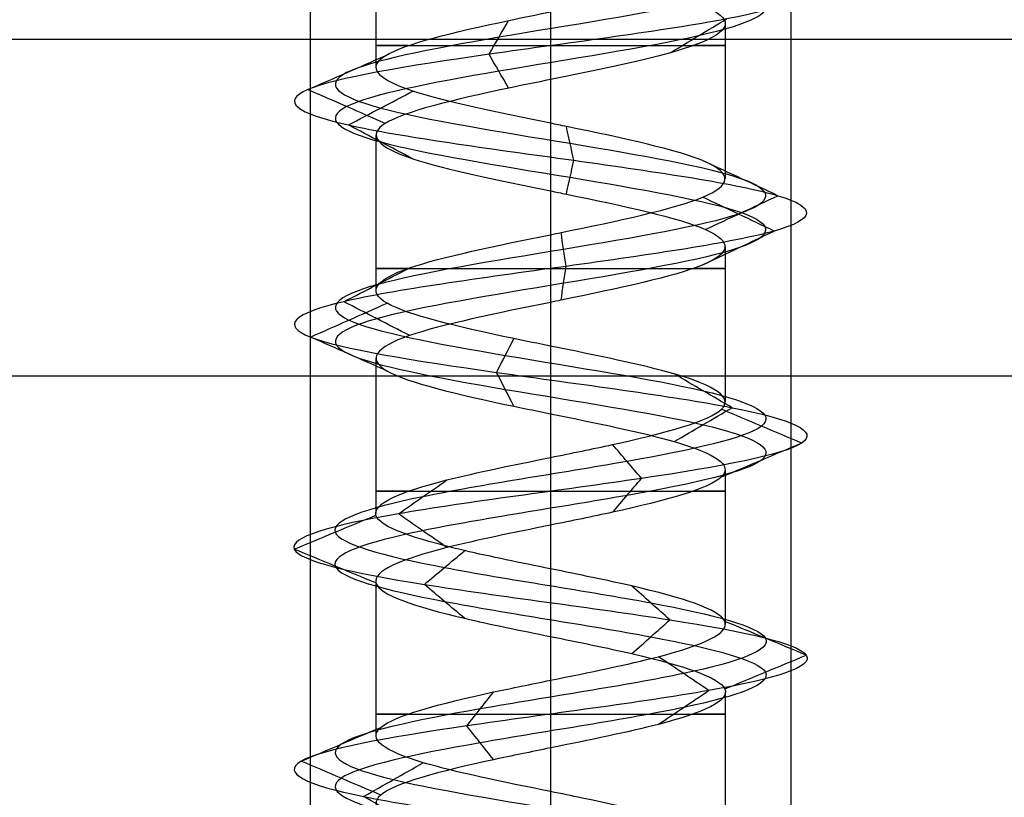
# Model space of a CAD drawing. Header units: millimetres. Extents: x -429 to 422, y -262 to 259.
# Tile 19 of 256: x -409 to -398, y 186 to 194. Entities that reach past the tile are written whole.
import ezdxf

# ---------------------------------------------------------------- set-up
doc = ezdxf.new("R2010")
doc.units = ezdxf.units.MM
doc.layers.add('Default', color=7, linetype='Continuous', true_color=0x000000)

msp = doc.modelspace()

# ---------------------------------------------------------------- linework, layer by layer
at = {"layer": 'Default', "color": 9, "true_color": 0xbebcba}
for p, q in [((-404.943, 195.385, 880.822), (-404.943, 193.771, 880.822)), ((-403.127, 194.806, 879.01), (-403.127, 193.192, 879.003)), ((-401.312, 194.227, 880.822), (-401.312, 192.612, 880.822)), ((-404.943, 193.068, 880.822), (-404.943, 191.452, 880.822)), ((-403.127, 192.488, 879.003), (-403.127, 190.873, 879.006)), ((-401.312, 191.908, 880.822), (-401.312, 190.294, 880.822)), ((-404.943, 190.748, 880.822), (-404.943, 189.134, 880.822)), ((-403.127, 190.169, 879.006), (-403.127, 188.555, 879.011)), ((-401.312, 189.589, 880.822), (-401.312, 187.976, 880.822)), ((-404.943, 188.43, 880.822), (-404.943, 186.816, 880.822)), ((-403.127, 187.851, 879.011), (-403.127, 186.238, 879.005)), ((-401.312, 187.273, 880.822), (-401.312, 185.658, 880.822))]:
    msp.add_line(p, q, dxfattribs=at)
at = {"layer": 'Default'}
for p, q in [((-418.127, 190.565, 780.822), (411.873, 190.565, 780.822)), ((-418.127, 190.565, 873.822), (411.873, 190.565, 873.822))]:
    msp.add_line(p, q, dxfattribs=at)
at = {"layer": 'Default', "color": 9, "true_color": 0xbebcba, "extrusion": (0, -1, 0)}
for centre, start, end in [((-403.127, 880.822, -193.999), 144.6945, 270), ((-403.127, 880.822, -193.999), 270, 35.4846), ((-403.127, 880.822, -191.68), 144.5389, 270), ((-403.127, 880.822, -191.68), 270, 35.3645), ((-403.127, 880.822, -189.362), 144.5782, 270), ((-403.127, 880.822, -189.362), 270, 35.2203), ((-403.127, 880.822, -187.044), 144.6441, 270), ((-403.127, 880.822, -187.044), 270, 35.432)]:
    msp.add_arc(centre, 1.816, start, end, dxfattribs=at)
at = {"layer": 'Default', "color": 9, "true_color": 0xbebcba}
for points, degree in [([(-403.127, 199.97, 878.583), (-402.383, 199.848, 878.583), (-400.908, 199.603, 879.383), (-400.713, 199.235, 881.91), (-402.73, 198.867, 883.438), (-405.108, 198.499, 882.577), (-405.677, 198.132, 880.111), (-403.915, 197.764, 878.296), (-401.433, 197.396, 878.789), (-400.5, 197.028, 881.141), (-401.969, 196.66, 883.202), (-404.497, 196.293, 883.087), (-405.773, 195.925, 880.902), (-404.631, 195.557, 878.644), (-402.115, 195.189, 878.377), (-400.524, 194.821, 880.345), (-401.313, 194.454, 882.749), (-403.761, 194.086, 883.392), (-405.629, 193.718, 881.686), (-405.211, 193.35, 879.19), (-402.888, 192.983, 878.187), (-400.784, 192.615, 879.592), (-400.822, 192.247, 882.122), (-402.968, 191.879, 883.464), (-405.259, 191.511, 882.391), (-405.602, 191.144, 879.884), (-403.683, 190.776, 878.235), (-401.256, 190.408, 878.951), (-400.54, 190.04, 881.378), (-402.189, 189.673, 883.297), (-404.696, 189.305, 882.954), (-405.769, 188.937, 880.662), (-404.428, 188.569, 878.517), (-401.897, 188.201, 878.479), (-400.492, 187.834, 880.583), (-401.495, 187.466, 882.906), (-403.991, 187.098, 883.324), (-405.697, 186.73, 881.456), (-405.054, 186.362, 879.008), (-402.65, 185.995, 878.219), (-400.682, 185.627, 879.809), (-400.949, 185.259, 882.326), (-403.207, 184.891, 883.468), (-405.392, 184.524, 882.191), (-405.507, 184.156, 879.664), (-403.446, 183.788, 878.195), (-401.094, 183.42, 879.128), (-400.601, 183.052, 881.61), (-402.417, 182.685, 883.372), (-404.882, 182.317, 882.803), (-405.744, 181.949, 880.424), (-404.214, 181.581, 878.409), (-401.69, 181.213, 878.6), (-400.481, 180.846, 880.822), (-401.69, 180.478, 883.045), (-404.214, 180.11, 883.236), (-405.744, 179.742, 881.22), (-404.882, 179.375, 878.841), (-402.417, 179.007, 878.273), (-400.601, 178.639, 880.035), (-401.094, 178.271, 882.517), (-403.446, 177.903, 883.449), (-405.507, 177.536, 881.981), (-405.392, 177.168, 879.453), (-403.207, 176.8, 878.177), (-400.949, 176.432, 879.319), (-400.682, 176.064, 881.835), (-402.65, 175.697, 883.425), (-405.054, 175.329, 882.636), (-405.697, 174.961, 880.189), (-403.991, 174.593, 878.32), (-401.495, 174.226, 878.739), (-400.492, 173.858, 881.062), (-401.897, 173.49, 883.166), (-404.428, 173.122, 883.127), (-405.769, 172.754, 880.982), (-404.696, 172.387, 878.691), (-402.189, 172.019, 878.348), (-400.54, 171.651, 880.267), (-401.256, 171.283, 882.694), (-403.683, 170.916, 883.41), (-405.602, 170.548, 881.761), (-405.259, 170.18, 879.254), (-402.968, 169.812, 878.181), (-400.822, 169.444, 879.522), (-400.784, 169.077, 882.052), (-402.888, 168.709, 883.458), (-405.211, 168.341, 882.454), (-405.629, 167.973, 879.959), (-403.761, 167.605, 878.253), (-401.313, 167.238, 878.895), (-400.524, 166.87, 881.299), (-402.115, 166.502, 883.267), (-404.631, 166.134, 883), (-405.773, 165.767, 880.742), (-404.497, 165.399, 878.557), (-401.969, 165.031, 878.443), (-400.5, 164.663, 880.503), (-401.433, 164.295, 882.855), (-403.915, 163.928, 883.349), (-405.677, 163.56, 881.533), (-405.108, 163.192, 879.067), (-402.73, 162.824, 878.206), (-400.713, 162.456, 879.735), (-400.908, 162.089, 882.262), (-402.383, 161.843, 883.062), (-403.127, 161.721, 883.062)], 3), ([(-403.127, 199.794, 878.156), (-402.242, 199.671, 878.156), (-400.485, 199.426, 879.109), (-400.253, 199.058, 882.116), (-402.654, 198.691, 883.936), (-405.485, 198.323, 882.912), (-406.162, 197.955, 879.976), (-404.064, 197.587, 877.815), (-401.111, 197.219, 878.402), (-400, 196.852, 881.202), (-401.748, 196.484, 883.655), (-404.757, 196.116, 883.518), (-406.276, 195.748, 880.917), (-404.917, 195.381, 878.23), (-401.922, 195.013, 877.912), (-400.029, 194.645, 880.254), (-400.968, 194.277, 883.116), (-403.881, 193.909, 883.881), (-406.105, 193.542, 881.85), (-405.607, 193.174, 878.879), (-402.842, 192.806, 877.685), (-400.338, 192.438, 879.358), (-400.384, 192.07, 882.37), (-402.937, 191.703, 883.967), (-405.665, 191.335, 882.689), (-406.073, 190.967, 879.705), (-403.789, 190.599, 877.742), (-400.9, 190.232, 878.595), (-400.047, 189.864, 881.483), (-402.01, 189.496, 883.768), (-404.994, 189.128, 883.36), (-406.272, 188.76, 880.632), (-404.675, 188.393, 878.078), (-401.663, 188.025, 878.033), (-399.99, 187.657, 880.537), (-401.185, 187.289, 883.302), (-404.155, 186.921, 883.8), (-406.186, 186.554, 881.576), (-405.421, 186.186, 878.663), (-402.56, 185.818, 877.724), (-400.217, 185.45, 879.617), (-400.535, 185.083, 882.612), (-403.223, 184.715, 883.971), (-405.823, 184.347, 882.452), (-405.96, 183.979, 879.443), (-403.507, 183.611, 877.695), (-400.707, 183.244, 878.805), (-400.12, 182.876, 881.759), (-402.281, 182.508, 883.857), (-405.216, 182.14, 883.18), (-406.242, 181.772, 880.348), (-404.42, 181.405, 877.95), (-401.417, 181.037, 878.177), (-399.977, 180.669, 880.822), (-401.417, 180.301, 883.468), (-404.42, 179.934, 883.695), (-406.242, 179.566, 881.296), (-405.216, 179.198, 878.464), (-402.281, 178.83, 877.788), (-400.12, 178.462, 879.885), (-400.707, 178.095, 882.839), (-403.507, 177.727, 883.949), (-405.96, 177.359, 882.201), (-405.823, 176.991, 879.193), (-403.223, 176.624, 877.673), (-400.535, 176.256, 879.033), (-400.217, 175.888, 882.028), (-402.56, 175.52, 883.921), (-405.421, 175.152, 882.981), (-406.186, 174.785, 880.068), (-404.155, 174.417, 877.844), (-401.185, 174.049, 878.342), (-399.99, 173.681, 881.107), (-401.663, 173.313, 883.612), (-404.675, 172.946, 883.566), (-406.272, 172.578, 881.012), (-404.994, 172.21, 878.285), (-402.01, 171.842, 877.877), (-400.047, 171.475, 880.161), (-400.9, 171.107, 883.05), (-403.789, 170.739, 883.902), (-406.073, 170.371, 881.939), (-405.665, 170.003, 878.955), (-402.937, 169.636, 877.678), (-400.384, 169.268, 879.275), (-400.338, 168.9, 882.286), (-402.842, 168.532, 883.959), (-405.607, 168.164, 882.765), (-406.105, 167.797, 879.795), (-403.881, 167.429, 877.764), (-400.968, 167.061, 878.528), (-400.029, 166.693, 881.39), (-401.922, 166.326, 883.733), (-404.917, 165.958, 883.415), (-406.276, 165.59, 880.727), (-404.757, 165.222, 878.126), (-401.748, 164.854, 877.99), (-400, 164.487, 880.442), (-401.111, 164.119, 883.242), (-404.064, 163.751, 883.83), (-406.162, 163.383, 881.668), (-405.485, 163.015, 878.733), (-402.654, 162.648, 877.709), (-400.253, 162.28, 879.528), (-400.485, 161.912, 882.535), (-402.242, 161.667, 883.488), (-403.127, 161.544, 883.488)], 3), ([(-403.127, 199.617, 878.583), (-402.383, 199.495, 878.583), (-400.908, 199.25, 879.383), (-400.713, 198.882, 881.909), (-402.73, 198.514, 883.438), (-405.108, 198.146, 882.577), (-405.677, 197.778, 880.111), (-403.915, 197.411, 878.296), (-401.433, 197.043, 878.789), (-400.5, 196.675, 881.141), (-401.969, 196.307, 883.202), (-404.497, 195.94, 883.087), (-405.773, 195.572, 880.902), (-404.631, 195.204, 878.644), (-402.115, 194.836, 878.377), (-400.524, 194.468, 880.345), (-401.313, 194.101, 882.749), (-403.761, 193.733, 883.392), (-405.629, 193.365, 881.686), (-405.211, 192.997, 879.19), (-402.888, 192.629, 878.187), (-400.784, 192.262, 879.592), (-400.822, 191.894, 882.122), (-402.968, 191.526, 883.464), (-405.259, 191.158, 882.391), (-405.602, 190.791, 879.884), (-403.683, 190.423, 878.235), (-401.256, 190.055, 878.951), (-400.54, 189.687, 881.378), (-402.189, 189.319, 883.297), (-404.696, 188.952, 882.954), (-405.769, 188.584, 880.662), (-404.427, 188.216, 878.517), (-401.898, 187.848, 878.479), (-400.492, 187.48, 880.583), (-401.495, 187.113, 882.905), (-403.991, 186.745, 883.324), (-405.697, 186.377, 881.456), (-405.054, 186.009, 879.008), (-402.65, 185.642, 878.219), (-400.682, 185.274, 879.809), (-400.949, 184.906, 882.326), (-403.207, 184.538, 883.468), (-405.392, 184.17, 882.191), (-405.507, 183.803, 879.664), (-403.446, 183.435, 878.195), (-401.094, 183.067, 879.128), (-400.601, 182.699, 881.61), (-402.417, 182.331, 883.372), (-404.882, 181.964, 882.803), (-405.744, 181.596, 880.424), (-404.214, 181.228, 878.409), (-401.69, 180.86, 878.6), (-400.481, 180.493, 880.822), (-401.69, 180.125, 883.045), (-404.214, 179.757, 883.236), (-405.744, 179.389, 881.22), (-404.882, 179.021, 878.841), (-402.417, 178.654, 878.273), (-400.601, 178.286, 880.035), (-401.094, 177.918, 882.517), (-403.446, 177.55, 883.449), (-405.507, 177.183, 881.981), (-405.392, 176.815, 879.453), (-403.207, 176.447, 878.177), (-400.949, 176.079, 879.319), (-400.682, 175.711, 881.835), (-402.65, 175.344, 883.425), (-405.054, 174.976, 882.636), (-405.697, 174.608, 880.189), (-403.991, 174.24, 878.32), (-401.495, 173.872, 878.739), (-400.492, 173.505, 881.062), (-401.898, 173.137, 883.166), (-404.427, 172.769, 883.127), (-405.769, 172.401, 880.982), (-404.696, 172.034, 878.691), (-402.189, 171.666, 878.348), (-400.54, 171.298, 880.267), (-401.256, 170.93, 882.694), (-403.683, 170.562, 883.41), (-405.602, 170.195, 881.761), (-405.259, 169.827, 879.254), (-402.968, 169.459, 878.181), (-400.822, 169.091, 879.522), (-400.784, 168.723, 882.052), (-402.888, 168.356, 883.458), (-405.211, 167.988, 882.454), (-405.629, 167.62, 879.959), (-403.761, 167.252, 878.253), (-401.313, 166.885, 878.895), (-400.524, 166.517, 881.299), (-402.115, 166.149, 883.267), (-404.631, 165.781, 883), (-405.773, 165.413, 880.742), (-404.497, 165.046, 878.557), (-401.969, 164.678, 878.443), (-400.5, 164.31, 880.503), (-401.433, 163.942, 882.855), (-403.915, 163.574, 883.349), (-405.677, 163.207, 881.533), (-405.108, 162.839, 879.067), (-402.73, 162.471, 878.206), (-400.713, 162.103, 879.735), (-400.908, 161.736, 882.262), (-402.383, 161.49, 883.062), (-403.127, 161.368, 883.062)], 3), ([(-403.766, 193.909, 883.415), (-403.699, 194.027, 883.139), (-403.631, 194.144, 882.864), (-403.563, 194.261, 882.588)], 3), ([(-401.88, 193.925, 882.147), (-401.686, 194.043, 882.353), (-401.492, 194.16, 882.56), (-401.297, 194.277, 882.767)], 3), ([(-405.652, 193.542, 881.693), (-405.383, 193.659, 881.601), (-405.115, 193.776, 881.508), (-404.847, 193.894, 881.415)], 3), ([(-403.563, 193.557, 882.588), (-403.631, 193.675, 882.864), (-403.699, 193.792, 883.139), (-403.766, 193.909, 883.415)], 3), ([(-403.127, 193.646, 882.638), (-403.127, 192.839, 882.638), (-403.127, 192.032, 882.638)], 2), ([(-404.846, 193.189, 881.415), (-405.115, 193.307, 881.508), (-405.383, 193.424, 881.601), (-405.652, 193.542, 881.693)], 3), ([(-405.229, 193.174, 879.175), (-405.006, 193.291, 879.351), (-404.782, 193.409, 879.526), (-404.559, 193.526, 879.701)], 3), ([(-404.559, 192.821, 879.701), (-404.782, 192.939, 879.526), (-405.006, 193.056, 879.351), (-405.229, 193.174, 879.175)], 3), ([(-402.886, 192.806, 878.163), (-402.911, 192.924, 878.446), (-402.937, 193.041, 878.729), (-402.963, 193.159, 879.012)], 3), ([(-402.963, 192.453, 879.012), (-402.937, 192.571, 878.729), (-402.911, 192.688, 878.446), (-402.886, 192.806, 878.163)], 3), ([(-400.763, 192.438, 879.581), (-401.015, 192.556, 879.713), (-401.266, 192.673, 879.846), (-401.518, 192.791, 879.978)], 3), ([(-400.802, 192.07, 882.134), (-401.049, 192.188, 881.994), (-401.297, 192.306, 881.855), (-401.545, 192.423, 881.715)], 3), ([(-401.518, 192.086, 879.978), (-401.266, 192.203, 879.846), (-401.015, 192.321, 879.713), (-400.763, 192.438, 879.581)], 3), ([(-402.966, 191.703, 883.488), (-402.983, 191.82, 883.204), (-403.001, 191.938, 882.919), (-403.018, 192.056, 882.635)], 3), ([(-401.545, 191.718, 881.715), (-401.297, 191.835, 881.855), (-401.049, 191.953, 881.994), (-400.802, 192.07, 882.134)], 3), ([(-405.278, 191.335, 882.405), (-405.049, 191.452, 882.236), (-404.82, 191.57, 882.068), (-404.591, 191.687, 881.899)], 3), ([(-403.018, 191.35, 882.636), (-403.001, 191.467, 882.92), (-402.983, 191.585, 883.204), (-402.966, 191.703, 883.488)], 3), ([(-405.624, 190.967, 879.875), (-405.359, 191.084, 879.976), (-405.093, 191.202, 880.077), (-404.828, 191.319, 880.177)], 3), ([(-404.591, 190.982, 881.899), (-404.82, 191.1, 882.068), (-405.049, 191.217, 882.236), (-405.278, 191.335, 882.405)], 3), ([(-403.127, 191.328, 882.638), (-403.127, 190.521, 882.638), (-403.127, 189.714, 882.638)], 2), ([(-404.827, 190.614, 880.178), (-405.093, 190.732, 880.077), (-405.358, 190.85, 879.976), (-405.624, 190.967, 879.875)], 3), ([(-403.688, 190.599, 878.211), (-403.628, 190.717, 878.489), (-403.569, 190.834, 878.766), (-403.509, 190.951, 879.043)], 3), ([(-403.509, 190.247, 879.045), (-403.569, 190.364, 878.767), (-403.628, 190.482, 878.489), (-403.688, 190.599, 878.211)], 3), ([(-401.239, 190.232, 878.934), (-401.44, 190.349, 879.135), (-401.641, 190.466, 879.336), (-401.842, 190.584, 879.537)], 3), ([(-401.842, 189.879, 879.536), (-401.641, 189.997, 879.336), (-401.44, 190.114, 879.135), (-401.239, 190.232, 878.934)], 3), ([(-400.517, 189.864, 881.383), (-400.794, 189.981, 881.323), (-401.072, 190.099, 881.263), (-401.35, 190.216, 881.204)], 3), ([(-402.181, 189.496, 883.319), (-402.281, 189.613, 883.054), (-402.382, 189.73, 882.789), (-402.482, 189.848, 882.524)], 3), ([(-401.349, 189.512, 881.204), (-401.071, 189.629, 881.264), (-400.794, 189.746, 881.323), (-400.517, 189.864, 881.383)], 3), ([(-404.71, 189.128, 882.973), (-404.542, 189.245, 882.745), (-404.374, 189.362, 882.517), (-404.206, 189.48, 882.289)], 3), ([(-402.482, 189.144, 882.524), (-402.381, 189.262, 882.789), (-402.281, 189.379, 883.054), (-402.181, 189.496, 883.319)], 3), ([(-404.206, 188.777, 882.289), (-404.374, 188.894, 882.517), (-404.542, 189.011, 882.745), (-404.71, 189.128, 882.973)], 3), ([(-405.793, 188.76, 880.661), (-405.51, 188.878, 880.678), (-405.227, 188.995, 880.695), (-404.945, 189.112, 880.712)], 3), ([(-403.127, 189.01, 882.638), (-403.127, 188.203, 882.638), (-403.127, 187.396, 882.638)], 2), ([(-404.945, 188.409, 880.712), (-405.227, 188.526, 880.695), (-405.51, 188.643, 880.678), (-405.793, 188.76, 880.661)], 3), ([(-404.439, 188.393, 878.496), (-404.3, 188.51, 878.743), (-404.161, 188.627, 878.99), (-404.022, 188.744, 879.237)], 3), ([(-404.022, 188.041, 879.237), (-404.161, 188.158, 878.99), (-404.3, 188.275, 878.743), (-404.439, 188.393, 878.496)], 3), ([(-401.886, 188.025, 878.458), (-402.018, 188.142, 878.709), (-402.15, 188.259, 878.959), (-402.281, 188.376, 879.21)], 3), ([(-402.281, 187.673, 879.21), (-402.15, 187.791, 878.959), (-402.018, 187.908, 878.709), (-401.886, 188.025, 878.458)], 3), ([(-400.468, 187.657, 880.581), (-400.75, 187.774, 880.606), (-401.032, 187.891, 880.632), (-401.314, 188.008, 880.657)], 3), ([(-401.481, 187.289, 882.924), (-401.655, 187.406, 882.701), (-401.83, 187.524, 882.478), (-402.005, 187.641, 882.255)], 3), ([(-401.315, 187.306, 880.657), (-401.032, 187.423, 880.632), (-400.75, 187.54, 880.606), (-400.468, 187.657, 880.581)], 3), ([(-402.005, 186.938, 882.255), (-401.83, 187.055, 882.478), (-401.655, 187.172, 882.701), (-401.481, 187.289, 882.924)], 3), ([(-403.998, 186.921, 883.346), (-403.906, 187.039, 883.078), (-403.813, 187.156, 882.81), (-403.721, 187.273, 882.542)], 3), ([(-405.72, 186.554, 881.461), (-405.444, 186.671, 881.393), (-405.169, 186.789, 881.325), (-404.893, 186.906, 881.257)], 3), ([(-403.721, 186.57, 882.542), (-403.813, 186.687, 882.81), (-403.906, 186.804, 883.078), (-403.998, 186.921, 883.346)], 3), ([(-403.127, 186.692, 882.638), (-403.127, 185.885, 882.638), (-403.127, 185.078, 882.638)], 2), ([(-404.893, 186.201, 881.257), (-405.169, 186.319, 881.325), (-405.444, 186.436, 881.393), (-405.72, 186.554, 881.461)], 3), ([(-405.072, 186.186, 878.992), (-404.865, 186.303, 879.187), (-404.658, 186.421, 879.381), (-404.451, 186.538, 879.576)], 3), ([(-404.451, 185.833, 879.576), (-404.658, 185.951, 879.382), (-404.865, 186.068, 879.187), (-405.072, 186.186, 878.992)], 3)]:
    msp.add_open_spline(points, degree=degree, dxfattribs=at)
at = {"layer": 'Default'}
for points in [[(-405.627, 195.065, 880.822), (-405.627, 172.565, 880.822), (-405.627, 150.065, 880.822)], [(-403.127, 195.065, 883.322), (-403.127, 172.565, 883.322), (-403.127, 150.065, 883.322)], [(-403.127, 195.065, 878.322), (-403.127, 172.565, 878.322), (-403.127, 150.065, 878.322)], [(-400.627, 195.065, 880.822), (-400.627, 172.565, 880.822), (-400.627, 150.065, 880.822)], [(-427.127, 194.065, 885.822), (-3.127, 194.065, 885.822), (420.873, 194.065, 885.822)]]:
    msp.add_open_spline(points, degree=2, dxfattribs=at)
at = {"layer": 'Default', "color": 9, "true_color": 0xbebcba}
for points, knots in [([(-403.127, 194.806, 879.01), (-402.889, 194.757, 879.009), (-402.046, 194.586, 879.163), (-401.017, 194.293, 880.436), (-401.605, 193.955, 882.227), (-402.671, 193.74, 882.634), (-403.127, 193.646, 882.638)], [-8.339348, -8.339348, -8.339348, -8.339348, -7.295358, -4.648947, -2.002536, 0, 0, 0, 0]), ([(-403.127, 193.192, 879.003), (-403.673, 193.303, 879.007), (-404.222, 193.415, 879.27), (-404.558, 193.526, 879.7), (-404.929, 193.648, 880.173), (-405.042, 193.771, 880.847), (-404.846, 193.894, 881.415), (-404.65, 194.016, 881.983), (-404.144, 194.139, 882.444), (-403.561, 194.261, 882.588), (-403.42, 194.291, 882.623), (-403.274, 194.321, 882.639), (-403.127, 194.351, 882.638)], [-7.809918, -7.809918, -7.809918, -7.809918, -5.552262, -5.552262, -5.552262, -3.066016, -3.066016, -3.066016, -0.579549, -0.579549, -0.579549, 0, 0, 0, 0]), ([(-403.127, 193.646, 882.638), (-403.274, 193.617, 882.639), (-404.022, 193.464, 882.556), (-405.155, 193.19, 881.522), (-404.826, 192.833, 879.56), (-403.673, 192.599, 879.007), (-403.127, 192.488, 879.003)], [-16.735145, -16.735145, -16.735145, -16.735145, -16.091486, -13.436391, -10.781296, -8.369707, -8.369707, -8.369707, -8.369707]), ([(-403.127, 192.032, 882.638), (-403.091, 192.04, 882.638), (-403.055, 192.047, 882.637), (-403.018, 192.055, 882.635), (-402.419, 192.177, 882.599), (-401.839, 192.3, 882.237), (-401.543, 192.423, 881.714), (-401.248, 192.545, 881.191), (-401.238, 192.668, 880.507), (-401.517, 192.79, 879.975), (-401.796, 192.913, 879.443), (-402.364, 193.035, 879.064), (-402.962, 193.158, 879.01), (-403.017, 193.169, 879.005), (-403.072, 193.181, 879.002), (-403.127, 193.192, 879.003)], [-15.638496, -15.638496, -15.638496, -15.638496, -15.494179, -15.494179, -15.494179, -13.008298, -13.008298, -13.008298, -10.523023, -10.523023, -10.523023, -8.037877, -8.037877, -8.037877, -7.809918, -7.809918, -7.809918, -7.809918]), ([(-403.127, 192.488, 879.003), (-403.072, 192.476, 879.002), (-402.416, 192.343, 879.029), (-401.227, 192.086, 879.823), (-401.259, 191.718, 881.874), (-402.454, 191.466, 882.621), (-403.091, 191.336, 882.638), (-403.127, 191.328, 882.638)], [-8.369707, -8.369707, -8.369707, -8.369707, -8.1262, -5.471105, -2.81601, -0.160914, 0, 0, 0, 0]), ([(-403.127, 190.873, 879.006), (-403.256, 190.899, 879.004), (-403.384, 190.925, 879.017), (-403.51, 190.951, 879.043), (-404.097, 191.074, 879.169), (-404.616, 191.197, 879.615), (-404.828, 191.319, 880.176), (-405.041, 191.442, 880.737), (-404.949, 191.564, 881.415), (-404.593, 191.687, 881.898), (-404.258, 191.802, 882.352), (-403.692, 191.917, 882.635), (-403.127, 192.032, 882.638)], [-7.823676, -7.823676, -7.823676, -7.823676, -7.293295, -7.293295, -7.293295, -4.808244, -4.808244, -4.808244, -2.323295, -2.323295, -2.323295, 0, 0, 0, 0]), ([(-403.127, 191.328, 882.638), (-403.692, 191.213, 882.635), (-404.862, 190.975, 882.051), (-405.134, 190.615, 880.06), (-403.986, 190.344, 879.074), (-403.256, 190.195, 879.004), (-403.127, 190.169, 879.006)], [-16.717817, -16.717817, -16.717817, -16.717817, -14.227024, -11.574528, -8.922032, -8.356096, -8.356096, -8.356096, -8.356096]), ([(-403.127, 189.714, 882.638), (-402.907, 189.759, 882.639), (-402.688, 189.803, 882.602), (-402.484, 189.848, 882.525), (-401.922, 189.971, 882.311), (-401.476, 190.093, 881.793), (-401.35, 190.216, 881.205), (-401.224, 190.338, 880.617), (-401.417, 190.461, 879.961), (-401.842, 190.584, 879.536), (-402.176, 190.68, 879.202), (-402.653, 190.776, 879.011), (-403.127, 190.873, 879.006)], [-15.625304, -15.625304, -15.625304, -15.625304, -14.752315, -14.752315, -14.752315, -12.265708, -12.265708, -12.265708, -9.779131, -9.779131, -9.779131, -7.823676, -7.823676, -7.823676, -7.823676]), ([(-403.127, 190.169, 879.006), (-402.653, 190.072, 879.011), (-401.57, 189.853, 879.445), (-401.03, 189.512, 881.274), (-402.084, 189.222, 882.5), (-402.907, 189.055, 882.639), (-403.127, 189.01, 882.638)], [-8.356096, -8.356096, -8.356096, -8.356096, -6.269536, -3.61704, -0.964544, 0, 0, 0, 0]), ([(-403.127, 188.555, 879.011), (-403.439, 188.618, 879.011), (-403.751, 188.682, 879.088), (-404.021, 188.745, 879.24), (-404.544, 188.867, 879.535), (-404.907, 188.99, 880.115), (-404.943, 189.112, 880.714), (-404.979, 189.235, 881.314), (-404.689, 189.358, 881.933), (-404.205, 189.48, 882.289), (-403.898, 189.558, 882.516), (-403.512, 189.636, 882.635), (-403.127, 189.714, 882.638)], [-7.796921, -7.796921, -7.796921, -7.796921, -6.516555, -6.516555, -6.516555, -4.030681, -4.030681, -4.030681, -1.544826, -1.544826, -1.544826, 0, 0, 0, 0]), ([(-403.127, 189.01, 882.638), (-403.512, 188.932, 882.635), (-404.505, 188.731, 882.327), (-405.269, 188.408, 880.695), (-404.357, 188.1, 879.236), (-403.439, 187.914, 879.011), (-403.127, 187.851, 879.011)], [-16.671132, -16.671132, -16.671132, -16.671132, -14.989298, -12.343786, -9.698274, -8.335658, -8.335658, -8.335658, -8.335658]), ([(-403.127, 187.396, 882.638), (-402.725, 187.478, 882.635), (-402.32, 187.56, 882.502), (-402.006, 187.641, 882.256), (-401.533, 187.764, 881.885), (-401.262, 187.887, 881.258), (-401.316, 188.009, 880.659), (-401.37, 188.132, 880.061), (-401.75, 188.254, 879.493), (-402.282, 188.377, 879.214), (-402.54, 188.436, 879.078), (-402.834, 188.496, 879.011), (-403.127, 188.555, 879.011)], [-15.59455, -15.59455, -15.59455, -15.59455, -13.973848, -13.973848, -13.973848, -11.488128, -11.488128, -11.488128, -9.002379, -9.002379, -9.002379, -7.796921, -7.796921, -7.796921, -7.796921]), ([(-403.127, 187.851, 879.011), (-402.834, 187.792, 879.011), (-401.934, 187.61, 879.217), (-400.99, 187.305, 880.63), (-401.713, 186.978, 882.303), (-402.725, 186.774, 882.635), (-403.127, 186.692, 882.638)], [-8.335658, -8.335658, -8.335658, -8.335658, -7.052762, -4.40725, -1.761738, 0, 0, 0, 0]), ([(-403.127, 186.238, 879.005), (-403.619, 186.338, 879.01), (-404.115, 186.438, 879.218), (-404.451, 186.538, 879.575), (-404.863, 186.661, 880.013), (-405.036, 186.783, 880.675), (-404.892, 186.906, 881.258), (-404.748, 187.028, 881.842), (-404.287, 187.151, 882.347), (-403.719, 187.274, 882.543), (-403.53, 187.314, 882.608), (-403.329, 187.355, 882.639), (-403.127, 187.396, 882.638)], [-7.803231, -7.803231, -7.803231, -7.803231, -5.772465, -5.772465, -5.772465, -3.285917, -3.285917, -3.285917, -0.799324, -0.799324, -0.799324, 0, 0, 0, 0]), ([(-403.127, 186.692, 882.638), (-403.329, 186.651, 882.639), (-404.134, 186.488, 882.515), (-405.21, 186.202, 881.336), (-404.721, 185.856, 879.473), (-403.619, 185.634, 879.01), (-403.127, 185.533, 879.005)], [-16.728505, -16.728505, -16.728505, -16.728505, -15.8438, -13.189681, -10.535562, -8.367307, -8.367307, -8.367307, -8.367307]), ([(-403.127, 185.078, 882.638), (-402.545, 185.197, 882.637), (-401.961, 185.316, 882.332), (-401.63, 185.435, 881.853), (-401.289, 185.557, 881.359), (-401.217, 185.68, 880.679), (-401.447, 185.802, 880.125), (-401.676, 185.925, 879.57), (-402.208, 186.048, 879.14), (-402.799, 186.17, 879.032), (-402.907, 186.193, 879.013), (-403.017, 186.215, 879.004), (-403.127, 186.238, 879.005)], [-15.632466, -15.632466, -15.632466, -15.632466, -13.228322, -13.228322, -13.228322, -10.743345, -10.743345, -10.743345, -8.258283, -8.258283, -8.258283, -7.803231, -7.803231, -7.803231, -7.803231])]:
    msp.add_open_spline(points, degree=3, knots=knots, dxfattribs=at)

doc.saveas('drawing.dxf')
